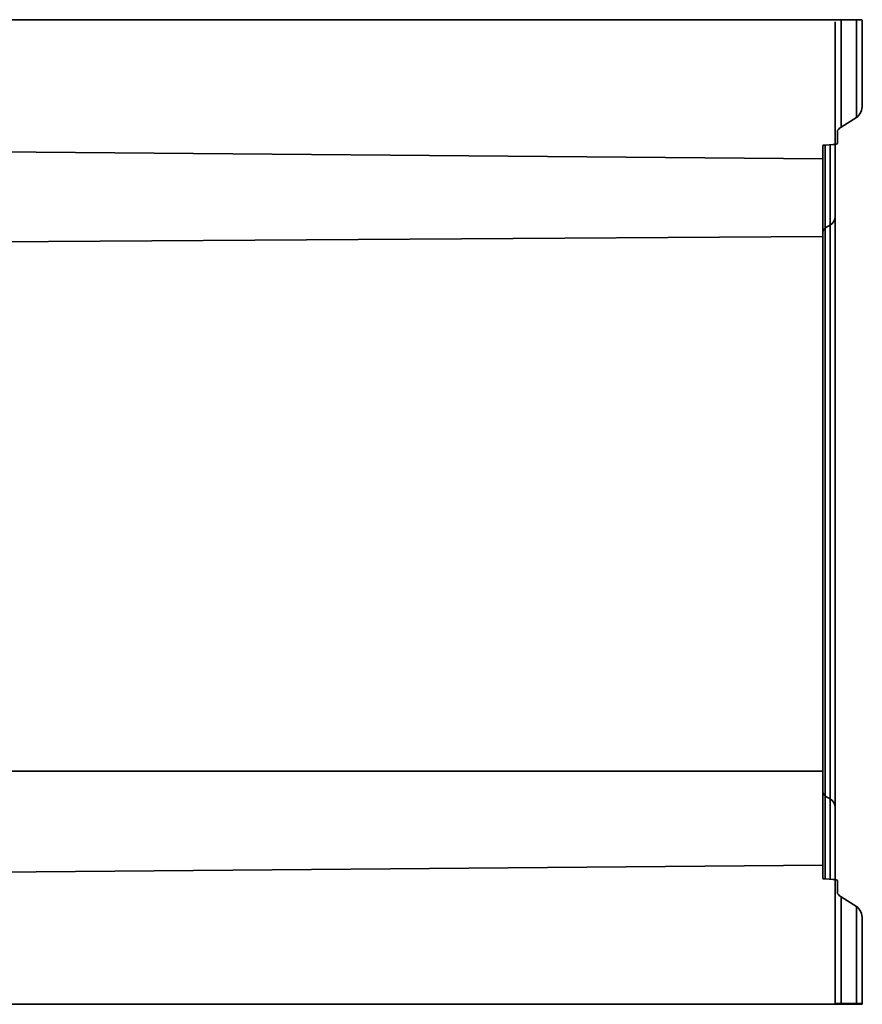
# Model space of a CAD drawing. Header units: metres. Extents: x 2158 to 2361, y 3646 to 3696.
# Tile 18 of 44: x 2205.821 to 2206.162, y 3658.072 to 3658.471. Entities that reach past the tile are written whole.
import ezdxf

# ---------------------------------------------------------------- set-up
doc = ezdxf.new("R2010")
doc.units = ezdxf.units.M
doc.header["$LTSCALE"] = 5
doc.layers.add('N-WE-RI-HWA_GOOT_LIJNGOOT-G gesloten', color=1, linetype='Continuous', lineweight=35)

msp = doc.modelspace()

# ---------------------------------------------------------------- linework, layer by layer
at = {"layer": 'N-WE-RI-HWA_GOOT_LIJNGOOT-G gesloten'}
for p, q in [((2205.166070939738, 3658.470809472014), (2206.162070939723, 3658.470809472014)), ((2206.151070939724, 3658.469896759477), (2206.1511056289, 3658.420303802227)), ((2206.153443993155, 3658.47050570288), (2206.153443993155, 3658.427298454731)), ((2206.159697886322, 3658.431222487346), (2206.159697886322, 3658.470533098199)), ((2206.162070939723, 3658.470569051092), (2206.162070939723, 3658.436372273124)), ((2206.159697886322, 3658.431222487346), (2206.153443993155, 3658.427298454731)), ((2206.152070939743, 3658.425877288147), (2206.152070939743, 3658.420602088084)), ((2206.146070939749, 3658.414377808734), (2205.369789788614, 3658.420979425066)), ((2206.150070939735, 3658.420205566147), (2206.147070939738, 3658.42000730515)), ((2206.147070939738, 3658.42000730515), (2206.147070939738, 3658.386399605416)), ((2206.149070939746, 3658.387546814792), (2206.149070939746, 3658.420139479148)), ((2206.151070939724, 3658.420299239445), (2206.151070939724, 3658.39098844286)), ((2206.146070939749, 3658.419809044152), (2206.146070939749, 3658.376387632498)), ((2206.146070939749, 3658.404876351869), (2206.146070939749, 3658.414377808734)), ((2206.151070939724, 3658.151630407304), (2206.151070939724, 3658.39098844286)), ((2206.147070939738, 3658.386399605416), (2206.149070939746, 3658.387546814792)), ((2206.147070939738, 3658.15621924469), (2206.147070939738, 3658.386399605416)), ((2206.149070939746, 3658.387546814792), (2206.149070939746, 3658.155072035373)), ((2205.160070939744, 3658.376387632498), (2206.146070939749, 3658.383002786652)), ((2206.146070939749, 3658.376387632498), (2206.146070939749, 3658.383002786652)), ((2206.146070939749, 3658.166231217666), (2206.146070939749, 3658.376387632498)), ((2205.160070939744, 3658.166231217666), (2206.146070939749, 3658.166231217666)), ((2206.146070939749, 3658.122809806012), (2206.146070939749, 3658.166231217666)), ((2206.147070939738, 3658.15621924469), (2206.149070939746, 3658.155072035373)), ((2206.147070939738, 3658.122611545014), (2206.147070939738, 3658.15621924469)), ((2206.149070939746, 3658.155072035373), (2206.149070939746, 3658.122479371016)), ((2206.151070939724, 3658.122319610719), (2206.151070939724, 3658.151630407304)), ((2206.146070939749, 3658.144520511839), (2206.146070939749, 3658.137742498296)), ((2206.146070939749, 3658.128241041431), (2205.369789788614, 3658.121639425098)), ((2206.150070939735, 3658.122413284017), (2206.147070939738, 3658.122611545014)), ((2206.151070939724, 3658.072722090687), (2206.1511056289, 3658.122315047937)), ((2206.152070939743, 3658.116741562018), (2206.152070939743, 3658.12201676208)), ((2206.153443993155, 3658.072113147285), (2206.153443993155, 3658.115320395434)), ((2206.159697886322, 3658.111396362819), (2206.153443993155, 3658.115320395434)), ((2206.159697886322, 3658.111396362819), (2206.159697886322, 3658.072085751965)), ((2206.162070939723, 3658.072049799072), (2206.162070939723, 3658.10624657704)), ((2205.166070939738, 3658.07180937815), (2206.162070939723, 3658.07180937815)), ((2206.151070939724, 3658.072722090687), (2206.151070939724, 3658.072217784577)), ((2206.151070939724, 3658.072149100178), (2206.151070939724, 3658.072217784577)), ((2206.159697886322, 3658.072085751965), (2206.153443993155, 3658.072113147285)), ((2206.162070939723, 3658.07180937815), (2206.162070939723, 3658.072049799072))]:
    msp.add_line(p, q, dxfattribs=at)
for centre, radius, start, end in [((2206.147101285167, 3658.390993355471), 0.003969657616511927, 299.7474213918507, 359.9290934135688), ((2206.148055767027, 3658.384676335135), 0.001984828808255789, 119.7474213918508, 179.9290934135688), ((2206.148055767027, 3658.157942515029), 0.001984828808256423, 180.0709065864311, 240.2525786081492), ((2206.147101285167, 3658.151625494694), 0.003969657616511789, 0.07090658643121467, 60.25257860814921)]:
    msp.add_arc(centre, radius, start, end, dxfattribs=at)
at = {"layer": 'N-WE-RI-HWA_GOOT_LIJNGOOT-G gesloten', "extrusion": (0, 0, -1)}
for centre, major_axis, ratio, start_param, end_param in [((2206.158070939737, 3658.436372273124), (0, 0.005637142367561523), 0.7095793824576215, 1.570796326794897, 2.72271363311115), ((2206.15507093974, 3658.422148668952), (0, -0.005637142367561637), 0.7095793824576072, 2.293530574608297, 2.722713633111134), ((2206.148070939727, 3658.419809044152), (-0.002, 0), 0.1144660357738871, 0, 1.047197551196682), ((2206.148070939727, 3658.420602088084), (-0.004, 0), 0.114466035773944, 3.141592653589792, 4.188790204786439)]:
    msp.add_ellipse(centre, major_axis=major_axis, ratio=ratio, start_param=start_param, end_param=end_param, dxfattribs=at)
at = {"layer": 'N-WE-RI-HWA_GOOT_LIJNGOOT-G gesloten'}
for centre, major_axis, ratio, start_param, end_param in [((2206.148070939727, 3658.122809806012), (-0.002, 0), 0.1144660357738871, 0, 1.047197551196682), ((2206.148070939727, 3658.12201676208), (-0.004, 0), 0.114466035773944, 3.141592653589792, 4.188790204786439), ((2206.15507093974, 3658.120470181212), (0, 0.005637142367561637), 0.7095793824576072, 2.293530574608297, 2.722713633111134), ((2206.158070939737, 3658.10624657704), (0, -0.005637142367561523), 0.7095793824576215, 1.570796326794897, 2.72271363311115), ((2206.15507093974, 3658.072149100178), (-0.004, 0), 0.009838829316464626, 0, 1.151917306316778), ((2206.158070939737, 3658.072049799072), (-0.004, 0), 0.009838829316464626, 3.141592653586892, 4.293509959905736)]:
    msp.add_ellipse(centre, major_axis=major_axis, ratio=ratio, start_param=start_param, end_param=end_param, dxfattribs=at)

doc.saveas('drawing.dxf')
